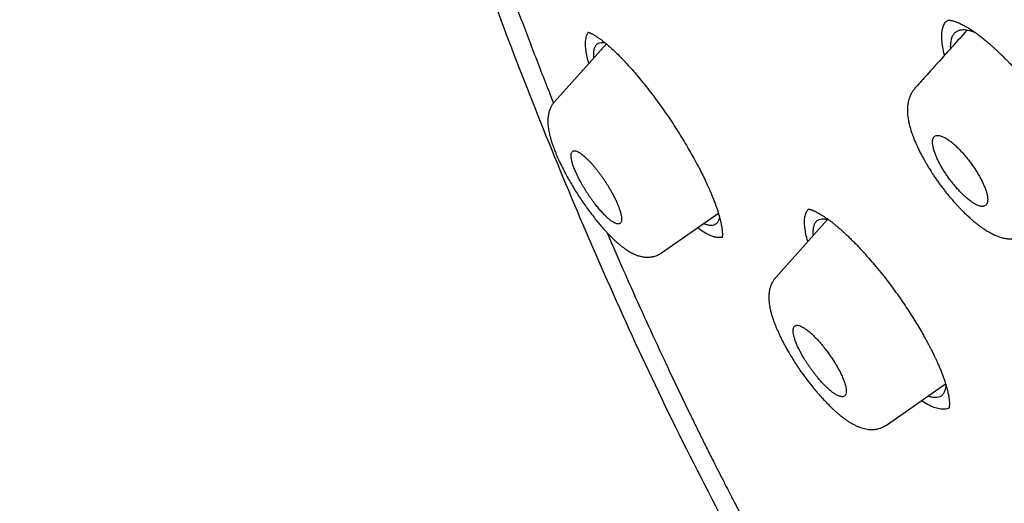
# Model space of a CAD drawing. Header units: millimetres. Extents: x 8 to 601, y 12 to 948.
# Tile 11 of 125: x 462 to 482, y 360 to 370. Entities that reach past the tile are written whole.
import ezdxf

# ---------------------------------------------------------------- set-up
doc = ezdxf.new("R2010")
doc.units = ezdxf.units.MM

msp = doc.modelspace()

# ---------------------------------------------------------------- linework, layer by layer
at = {"color": 7, "linetype": 'Continuous', "lineweight": 30}
for p, q in [((473.97, 369.403), (472.878, 368.184)), ((472.877, 368.183), (472.878, 368.184)), ((475.126, 365), (476.325, 365.84)), ((478.625, 365.703), (477.534, 364.485)), ((475.125, 365.002), (475.124, 365.002)), ((479.863, 361.375), (481.108, 362.246)), ((480.618, 361.875), (480.598, 361.889))]:
    msp.add_line(p, q, dxfattribs=at)
for points, knots in [([(546.31, 319.917), (546.414, 320.603), (546.621, 321.969), (546.63, 324.249), (546.489, 326.623), (546.21, 329.082), (545.791, 331.861), (545.206, 334.973), (544.448, 338.418), (543.505, 342.325), (542.383, 346.691), (541.162, 351.491), (539.875, 356.343), (538.436, 361.307), (537.042, 365.565), (535.764, 369.067), (534.688, 371.764), (533.463, 374.538), (532.048, 377.395), (530.493, 380.167), (528.807, 382.82), (527.026, 385.31), (525.063, 387.733), (522.988, 390.04), (520.858, 392.223), (518.345, 394.629), (515.447, 397.208), (512.175, 399.906), (508.912, 402.43), (505.667, 404.796), (502.447, 406.995), (499.265, 409.024), (496.13, 410.904), (493.032, 412.693), (489.945, 414.469), (486.867, 416.174), (483.815, 417.75), (480.813, 419.147), (477.885, 420.345), (475.044, 421.346), (472.303, 422.114), (469.989, 422.546), (468.089, 422.689), (466.567, 422.614), (465.194, 422.297), (464.031, 421.679), (463.132, 420.734), (462.45, 419.448), (461.999, 417.891), (461.884, 416.638), (461.829, 416.041)], [0, 0, 0, 0, 0.019898, 0.0396, 0.059164, 0.078622, 0.098012, 0.12334, 0.148581, 0.17373, 0.20787, 0.241963, 0.276211, 0.310624, 0.345209, 0.362608, 0.380134, 0.39781, 0.415671, 0.433755, 0.448995, 0.464411, 0.479836, 0.49507, 0.51012, 0.525029, 0.547188, 0.569187, 0.591087, 0.612948, 0.634795, 0.656565, 0.678193, 0.699626, 0.721058, 0.742686, 0.764457, 0.7863, 0.808166, 0.830063, 0.852062, 0.874222, 0.88913, 0.904182, 0.919413, 0.934843, 0.95025, 0.965501, 0.983579, 1, 1, 1, 1]), ([(544.101, 319.878), (544.186, 320.426), (544.357, 321.522), (544.405, 323.329), (544.343, 325.217), (544.175, 327.181), (543.925, 329.2), (543.545, 331.658), (542.994, 334.581), (542.241, 337.983), (541.364, 341.596), (540.38, 345.404), (539.346, 349.383), (538.284, 353.383), (537.143, 357.436), (535.878, 361.565), (534.681, 365.084), (533.614, 367.955), (532.744, 370.143), (531.787, 372.367), (530.725, 374.631), (529.537, 376.933), (528.317, 379.071), (527.089, 381.024), (525.891, 382.779), (524.595, 384.513), (523.059, 386.396), (521.273, 388.395), (519.254, 390.481), (517.052, 392.606), (514.679, 394.755), (512.145, 396.911), (509.6, 398.956), (507.056, 400.902), (504.307, 402.905), (501.364, 404.924), (498.239, 406.927), (495.143, 408.789), (492.07, 410.567), (489.007, 412.327), (485.964, 414.006), (482.962, 415.547), (480.214, 416.816), (477.723, 417.839), (475.479, 418.657), (473.301, 419.335), (471.201, 419.853), (469.312, 420.167), (467.644, 420.277), (466.197, 420.191), (465.011, 419.908), (464.08, 419.45), (463.376, 418.869), (462.806, 418.135), (462.314, 417.174), (461.937, 415.959), (461.7, 414.479), (461.609, 412.881), (461.637, 411.193), (461.761, 409.436), (462.028, 407.026), (462.513, 403.918), (463.277, 400.079), (464.173, 396.167), (465.154, 392.214), (466.166, 388.247), (467.144, 384.488), (468.132, 380.902), (469.144, 377.483), (470.265, 374.006), (471.363, 370.901), (472.399, 368.189), (473.336, 365.891), (474.36, 363.556), (475.474, 361.184), (476.317, 359.572), (476.739, 358.765)], [0, 0, 0, 0, 0.011709, 0.0234, 0.035079, 0.046745, 0.058401, 0.070053, 0.08835, 0.106637, 0.124908, 0.145647, 0.166375, 0.187119, 0.207887, 0.228673, 0.249479, 0.259892, 0.270315, 0.28075, 0.291198, 0.301658, 0.31213, 0.319994, 0.327864, 0.335737, 0.343609, 0.354092, 0.364563, 0.37502, 0.38755, 0.400066, 0.41258, 0.425091, 0.437599, 0.45323, 0.468841, 0.484431, 0.499999, 0.515569, 0.531166, 0.546782, 0.562408, 0.574915, 0.587424, 0.599934, 0.612454, 0.624987, 0.635443, 0.645912, 0.656393, 0.664263, 0.672136, 0.680006, 0.687871, 0.698343, 0.708803, 0.71925, 0.729685, 0.740108, 0.750521, 0.771326, 0.792113, 0.81288, 0.833624, 0.854353, 0.875091, 0.892532, 0.909986, 0.927451, 0.944927, 0.955919, 0.966921, 0.977933, 0.988958, 1, 1, 1, 1]), ([(470.234, 375.465), (470.239, 375.448), (470.253, 375.406), (470.276, 375.335), (470.304, 375.249), (470.334, 375.156), (470.39, 374.987), (470.471, 374.739), (470.576, 374.424), (470.681, 374.112), (470.785, 373.805), (470.889, 373.499), (471.007, 373.155), (471.138, 372.777), (471.283, 372.366), (471.426, 371.961), (471.57, 371.559), (471.777, 370.99), (472.048, 370.254), (472.392, 369.346), (472.661, 368.647), (472.82, 368.249), (472.857, 368.157)], [0, 0, 0, 0, 0.006875, 0.017643, 0.029649, 0.042873, 0.056593, 0.100653, 0.146143, 0.187966, 0.23085, 0.273403, 0.315117, 0.373251, 0.429672, 0.484767, 0.539782, 0.594813, 0.717639, 0.840403, 0.963129, 1, 1, 1, 1]), ([(481.086, 369.164), (481.085, 369.168), (481.067, 369.23), (481.047, 369.337), (481.027, 369.482), (481.026, 369.609), (481.04, 369.719), (481.072, 369.808), (481.111, 369.871), (481.145, 369.895), (481.158, 369.903)], [0, 0, 0, 0, 0.011482, 0.1613947, 0.3114152, 0.4614904, 0.6115285, 0.7614481, 0.9112272, 1, 1, 1, 1]), ([(481.151, 369.903), (481.151, 369.903), (481.151, 369.902), (481.152, 369.903), (481.154, 369.903), (481.16, 369.904), (481.168, 369.904), (481.179, 369.904), (481.191, 369.903), (481.202, 369.902), (481.212, 369.901), (481.223, 369.899), (481.238, 369.896), (481.261, 369.891), (481.29, 369.882), (481.322, 369.871), (481.35, 369.861), (481.376, 369.85), (481.402, 369.838), (481.437, 369.822), (481.479, 369.801), (481.53, 369.773), (481.591, 369.737), (481.662, 369.692), (481.714, 369.656), (481.741, 369.636)], [0, 0, 0, 0, 0.001511, 0.026964, 0.060154, 0.09799, 0.143686, 0.189583, 0.229619, 0.261819, 0.286178, 0.309034, 0.334643, 0.384688, 0.440563, 0.492223, 0.538544, 0.566024, 0.602033, 0.646613, 0.699811, 0.761682, 0.832287, 0.911698, 1, 1, 1, 1]), ([(473.599, 368.989), (473.587, 369.037), (473.56, 369.138), (473.535, 369.286), (473.525, 369.432), (473.543, 369.553), (473.568, 369.624), (473.594, 369.642), (473.598, 369.644)], [0, 0, 0, 0, 0.147229, 0.310522, 0.528513, 0.746733, 0.965053, 1, 1, 1, 1]), ([(473.57, 369.651), (473.57, 369.651), (473.569, 369.651), (473.571, 369.651), (473.575, 369.65), (473.583, 369.649), (473.592, 369.646), (473.602, 369.643), (473.611, 369.64), (473.621, 369.636), (473.635, 369.63), (473.654, 369.621), (473.68, 369.608), (473.709, 369.592), (473.739, 369.574), (473.764, 369.558), (473.788, 369.542), (473.811, 369.526), (473.84, 369.506), (473.876, 369.479), (473.92, 369.445), (473.972, 369.402), (474.011, 369.368), (474.031, 369.35)], [0, 0, 0, 0, 0.000256, 0.042852, 0.084463, 0.130906, 0.179941, 0.221553, 0.254503, 0.281034, 0.311549, 0.363149, 0.425079, 0.487696, 0.544793, 0.596309, 0.629664, 0.666691, 0.713522, 0.770206, 0.836802, 0.913373, 1, 1, 1, 1]), ([(481.562, 369.694), (481.546, 369.677), (481.434, 369.552), (481.23, 369.324), (480.955, 369.017), (480.7, 368.733), (480.538, 368.551), (480.463, 368.468)], [0, 0, 0, 0, 0.0439957, 0.3069666, 0.5577426, 0.7963287, 1, 1, 1, 1]), ([(481.218, 369.311), (481.218, 369.314), (481.213, 369.358), (481.219, 369.427), (481.234, 369.517), (481.264, 369.59), (481.308, 369.646), (481.365, 369.684), (481.435, 369.704), (481.516, 369.706), (481.609, 369.688), (481.682, 369.666), (481.726, 369.645), (481.733, 369.642)], [0, 0, 0, 0, 0.010447, 0.117697, 0.225114, 0.332722, 0.440569, 0.548757, 0.65701, 0.764863, 0.872457, 0.979872, 1, 1, 1, 1]), ([(481.742, 369.636), (481.77, 369.615), (481.823, 369.577), (481.901, 369.515), (481.973, 369.456), (482.038, 369.401), (482.095, 369.351), (482.144, 369.306), (482.185, 369.267), (482.22, 369.234), (482.247, 369.208), (482.267, 369.19), (482.284, 369.173), (482.307, 369.15), (482.339, 369.118), (482.381, 369.076), (482.431, 369.025), (482.489, 368.963), (482.556, 368.891), (482.632, 368.808), (482.716, 368.712), (482.805, 368.607), (482.904, 368.486), (483.009, 368.354), (483.116, 368.214), (483.213, 368.079), (483.303, 367.952), (483.384, 367.831), (483.461, 367.713), (483.534, 367.597), (483.601, 367.485), (483.658, 367.388), (483.705, 367.304), (483.741, 367.238), (483.772, 367.181), (483.803, 367.122), (483.841, 367.049), (483.883, 366.963), (483.929, 366.868), (483.972, 366.771), (484.01, 366.68), (484.045, 366.593), (484.075, 366.511), (484.101, 366.435), (484.122, 366.368), (484.138, 366.31), (484.151, 366.26), (484.161, 366.219), (484.169, 366.184), (484.176, 366.151), (484.182, 366.116), (484.188, 366.077), (484.193, 366.039), (484.197, 366.003), (484.199, 365.965), (484.2, 365.926), (484.199, 365.891), (484.198, 365.864), (484.195, 365.844), (484.192, 365.826), (484.189, 365.808), (484.185, 365.794), (484.182, 365.786), (484.18, 365.78), (484.178, 365.777), (484.177, 365.774), (484.176, 365.772), (484.175, 365.771), (484.175, 365.771), (484.175, 365.771)], [0, 0, 0, 0, 0.023204, 0.044304, 0.063298, 0.080182, 0.09495, 0.107596, 0.118115, 0.126502, 0.134364, 0.138431, 0.141269, 0.147288, 0.155422, 0.165672, 0.178038, 0.19252, 0.209117, 0.227829, 0.248657, 0.271566, 0.294672, 0.324096, 0.351934, 0.378162, 0.40279, 0.425825, 0.447264, 0.470884, 0.492203, 0.511041, 0.527222, 0.540747, 0.549365, 0.560937, 0.575486, 0.592998, 0.613426, 0.634242, 0.653818, 0.672166, 0.69165, 0.709563, 0.725911, 0.740588, 0.75344, 0.764469, 0.774265, 0.782658, 0.793246, 0.805848, 0.818585, 0.830942, 0.842918, 0.860881, 0.876682, 0.889988, 0.899414, 0.911452, 0.925683, 0.938267, 0.948305, 0.954816, 0.961265, 0.967716, 0.976178, 0.98761, 1, 1, 1, 1]), ([(473.706, 369.109), (473.706, 369.113), (473.7, 369.154), (473.702, 369.219), (473.712, 369.3), (473.735, 369.362), (473.771, 369.407), (473.819, 369.432), (473.876, 369.439), (473.922, 369.429), (473.944, 369.424)], [0, 0, 0, 0, 0.015541, 0.157461, 0.299627, 0.442026, 0.584667, 0.727619, 0.870486, 1, 1, 1, 1]), ([(474.031, 369.35), (474.065, 369.319), (474.133, 369.258), (474.239, 369.154), (474.346, 369.042), (474.454, 368.924), (474.563, 368.801), (474.678, 368.664), (474.799, 368.514), (474.926, 368.351), (475.049, 368.184), (475.17, 368.016), (475.287, 367.846), (475.398, 367.678), (475.504, 367.511), (475.604, 367.348), (475.697, 367.191), (475.788, 367.031), (475.875, 366.87), (475.958, 366.712), (476.029, 366.569), (476.09, 366.44), (476.141, 366.327), (476.184, 366.226), (476.222, 366.133), (476.254, 366.051), (476.281, 365.975), (476.306, 365.901), (476.331, 365.823), (476.354, 365.741), (476.371, 365.672), (476.384, 365.614), (476.392, 365.569), (476.399, 365.526), (476.404, 365.488), (476.407, 365.46), (476.408, 365.439), (476.409, 365.425), (476.409, 365.411), (476.41, 365.395), (476.41, 365.376), (476.409, 365.357), (476.407, 365.342), (476.405, 365.331), (476.404, 365.324), (476.403, 365.32), (476.402, 365.316), (476.402, 365.316), (476.402, 365.315)], [0, 0, 0, 0, 0.032998, 0.065469, 0.09743, 0.128891, 0.159856, 0.190332, 0.226261, 0.261504, 0.29608, 0.330013, 0.363308, 0.395841, 0.427615, 0.458644, 0.488555, 0.516915, 0.550178, 0.581017, 0.609436, 0.635443, 0.659048, 0.680262, 0.700106, 0.720263, 0.736634, 0.754358, 0.774629, 0.797356, 0.821981, 0.83655, 0.851672, 0.867329, 0.88178, 0.893815, 0.901583, 0.90787, 0.913785, 0.921966, 0.932515, 0.945663, 0.957323, 0.966951, 0.97481, 0.982825, 0.991406, 1, 1, 1, 1]), ([(480.463, 368.468), (480.447, 368.448), (480.417, 368.413), (480.385, 368.358), (480.362, 368.311), (480.347, 368.271), (480.336, 368.237), (480.327, 368.204), (480.32, 368.173), (480.315, 368.145), (480.311, 368.118), (480.308, 368.091), (480.306, 368.059), (480.305, 368.019), (480.305, 367.966), (480.309, 367.906), (480.317, 367.845), (480.325, 367.794), (480.334, 367.749), (480.347, 367.692), (480.366, 367.622), (480.39, 367.546), (480.414, 367.48), (480.437, 367.419), (480.465, 367.349), (480.498, 367.273), (480.536, 367.192), (480.576, 367.111), (480.619, 367.03), (480.659, 366.956), (480.694, 366.895), (480.723, 366.846), (480.747, 366.807), (480.77, 366.769), (480.797, 366.725), (480.833, 366.669), (480.876, 366.604), (480.925, 366.534), (480.976, 366.462), (481.028, 366.391), (481.082, 366.321), (481.137, 366.252), (481.191, 366.186), (481.238, 366.131), (481.276, 366.087), (481.305, 366.054), (481.33, 366.027), (481.353, 366.001), (481.383, 365.969), (481.425, 365.925), (481.48, 365.869), (481.542, 365.809), (481.602, 365.752), (481.657, 365.704), (481.703, 365.665), (481.744, 365.631), (481.785, 365.599), (481.829, 365.565), (481.877, 365.531), (481.923, 365.5), (481.966, 365.473), (482.009, 365.447), (482.056, 365.42), (482.102, 365.397), (482.145, 365.377), (482.189, 365.358), (482.233, 365.342), (482.28, 365.326), (482.325, 365.315), (482.367, 365.306), (482.412, 365.299), (482.452, 365.295), (482.486, 365.294), (482.511, 365.294), (482.531, 365.294), (482.549, 365.295), (482.567, 365.297), (482.592, 365.3), (482.625, 365.306), (482.668, 365.316), (482.719, 365.333), (482.776, 365.359), (482.813, 365.383), (482.833, 365.396)], [0, 0, 0, 0, 0.0185352, 0.0341576, 0.0468299, 0.0566425, 0.0656397, 0.0746926, 0.0824967, 0.0900475, 0.0970453, 0.1036196, 0.1120439, 0.1231576, 0.1361939, 0.154639, 0.1701739, 0.1828794, 0.1937603, 0.2045307, 0.2254528, 0.2460685, 0.259016, 0.2727291, 0.2890794, 0.308121, 0.3249689, 0.3434761, 0.3621918, 0.3782008, 0.3916423, 0.4022037, 0.4098864, 0.4169903, 0.4267039, 0.4388163, 0.4534584, 0.4693519, 0.4851984, 0.5012986, 0.5173767, 0.5334437, 0.5494901, 0.5640617, 0.5738364, 0.5821375, 0.5889639, 0.5947323, 0.602042, 0.6142348, 0.6296875, 0.6480419, 0.665369, 0.6806344, 0.6935706, 0.7044621, 0.7154386, 0.7279382, 0.7421725, 0.755672, 0.7673677, 0.7789689, 0.7932222, 0.8079142, 0.819236, 0.8300264, 0.8436544, 0.8566489, 0.8695776, 0.8809931, 0.8912499, 0.9036946, 0.9107181, 0.9169633, 0.9221852, 0.9263734, 0.9302935, 0.9358946, 0.9439281, 0.9543867, 0.9672504, 0.9824788, 1, 1, 1, 1]), ([(472.877, 368.183), (472.861, 368.164), (472.832, 368.129), (472.801, 368.074), (472.774, 368.012), (472.753, 367.942), (472.739, 367.862), (472.735, 367.784), (472.737, 367.715), (472.743, 367.651), (472.752, 367.594), (472.762, 367.539), (472.774, 367.483), (472.79, 367.424), (472.809, 367.357), (472.832, 367.287), (472.856, 367.221), (472.877, 367.166), (472.893, 367.124), (472.907, 367.091), (472.921, 367.059), (472.938, 367.018), (472.962, 366.964), (472.994, 366.897), (473.034, 366.814), (473.084, 366.714), (473.145, 366.601), (473.213, 366.481), (473.284, 366.361), (473.358, 366.242), (473.435, 366.125), (473.513, 366.011), (473.593, 365.899), (473.674, 365.792), (473.756, 365.688), (473.836, 365.591), (473.907, 365.509), (473.966, 365.445), (474.012, 365.395), (474.054, 365.353), (474.089, 365.317), (474.12, 365.288), (474.146, 365.263), (474.173, 365.239), (474.204, 365.211), (474.244, 365.177), (474.29, 365.14), (474.338, 365.104), (474.385, 365.071), (474.429, 365.042), (474.473, 365.016), (474.515, 364.993), (474.556, 364.974), (474.597, 364.956), (474.638, 364.942), (474.682, 364.929), (474.728, 364.919), (474.769, 364.913), (474.802, 364.911), (474.832, 364.91), (474.865, 364.911), (474.898, 364.914), (474.933, 364.919), (474.971, 364.927), (475.018, 364.942), (475.072, 364.966), (475.107, 364.988), (475.126, 365.001)], [0, 0, 0, 0, 0.017908, 0.032838, 0.044751, 0.066994, 0.088986, 0.110105, 0.131353, 0.146894, 0.162949, 0.177843, 0.192037, 0.207502, 0.224401, 0.242701, 0.25969, 0.271934, 0.281392, 0.288208, 0.295171, 0.30343, 0.316205, 0.331203, 0.348427, 0.370706, 0.395581, 0.420915, 0.446296, 0.471613, 0.496794, 0.521904, 0.546989, 0.572088, 0.597233, 0.62245, 0.646561, 0.662826, 0.677516, 0.69061, 0.70207, 0.711898, 0.7201, 0.727464, 0.737301, 0.749998, 0.765585, 0.781953, 0.797291, 0.8116, 0.825446, 0.839564, 0.854279, 0.864851, 0.876127, 0.888203, 0.901042, 0.912291, 0.920842, 0.927147, 0.934673, 0.944106, 0.950869, 0.95975, 0.970952, 0.984408, 1, 1, 1, 1]), ([(481.592, 366.125), (481.615, 366.107), (481.663, 366.071), (481.729, 366.03), (481.784, 366.003), (481.83, 365.987), (481.868, 365.98), (481.901, 365.981), (481.931, 365.988), (481.955, 366.004), (481.974, 366.027), (481.987, 366.057), (481.995, 366.098), (481.995, 366.149), (481.986, 366.214), (481.968, 366.286), (481.941, 366.366), (481.904, 366.453), (481.863, 366.539), (481.82, 366.619), (481.783, 366.681), (481.752, 366.73), (481.728, 366.768), (481.703, 366.806), (481.668, 366.857), (481.619, 366.925), (481.554, 367.008), (481.488, 367.086), (481.424, 367.156), (481.374, 367.207), (481.332, 367.247), (481.3, 367.276), (481.268, 367.304), (481.222, 367.342), (481.165, 367.385), (481.098, 367.426), (481.043, 367.454), (480.997, 367.469), (480.96, 367.477), (480.926, 367.477), (480.897, 367.469), (480.873, 367.454), (480.854, 367.43), (480.841, 367.4), (480.834, 367.36), (480.834, 367.309), (480.843, 367.245), (480.861, 367.173), (480.887, 367.093), (480.923, 367.006), (480.964, 366.92), (481.007, 366.84), (481.043, 366.778), (481.074, 366.728), (481.098, 366.69), (481.124, 366.652), (481.159, 366.601), (481.207, 366.534), (481.271, 366.451), (481.336, 366.374), (481.4, 366.303), (481.462, 366.24), (481.527, 366.179), (481.57, 366.143), (481.592, 366.125)], [0, 0, 0, 0, 0.020815, 0.04163, 0.062446, 0.077949, 0.093531, 0.109192, 0.124933, 0.141705, 0.158146, 0.174258, 0.190043, 0.210576, 0.230536, 0.249926, 0.270248, 0.290764, 0.311478, 0.327154, 0.342948, 0.350893, 0.358868, 0.366874, 0.374912, 0.392143, 0.410808, 0.43091, 0.446935, 0.46377, 0.472494, 0.481422, 0.490552, 0.499886, 0.520713, 0.541542, 0.562374, 0.577895, 0.593485, 0.609146, 0.624879, 0.641674, 0.65813, 0.674249, 0.690033, 0.710553, 0.730485, 0.749836, 0.770013, 0.790439, 0.811121, 0.826809, 0.842648, 0.850626, 0.858644, 0.8667, 0.874796, 0.891689, 0.910168, 0.930235, 0.946333, 0.963326, 0.981215, 1, 1, 1, 1]), ([(473.943, 365.787), (473.965, 365.767), (474.007, 365.727), (474.066, 365.68), (474.114, 365.647), (474.154, 365.626), (474.187, 365.615), (474.216, 365.61), (474.241, 365.614), (474.261, 365.625), (474.276, 365.644), (474.286, 365.671), (474.29, 365.708), (474.287, 365.757), (474.276, 365.819), (474.258, 365.883), (474.236, 365.948), (474.211, 366.013), (474.181, 366.081), (474.147, 366.152), (474.109, 366.227), (474.072, 366.294), (474.037, 366.354), (474.006, 366.406), (473.975, 366.457), (473.943, 366.506), (473.911, 366.554), (473.878, 366.602), (473.843, 366.65), (473.807, 366.698), (473.771, 366.745), (473.734, 366.792), (473.696, 366.838), (473.655, 366.885), (473.612, 366.932), (473.561, 366.984), (473.505, 367.036), (473.446, 367.084), (473.398, 367.117), (473.358, 367.138), (473.326, 367.15), (473.297, 367.154), (473.273, 367.151), (473.252, 367.14), (473.237, 367.121), (473.228, 367.094), (473.224, 367.058), (473.226, 367.009), (473.238, 366.947), (473.257, 366.877), (473.285, 366.797), (473.321, 366.709), (473.361, 366.622), (473.403, 366.54), (473.44, 366.472), (473.474, 366.411), (473.505, 366.359), (473.537, 366.308), (473.568, 366.259), (473.6, 366.211), (473.633, 366.163), (473.668, 366.114), (473.703, 366.066), (473.748, 366.008), (473.804, 365.939), (473.872, 365.86), (473.919, 365.812), (473.943, 365.787)], [0, 0, 0, 0, 0.020808, 0.041618, 0.062432, 0.077987, 0.093582, 0.109217, 0.124894, 0.141795, 0.158321, 0.174476, 0.190266, 0.210751, 0.230607, 0.249848, 0.265067, 0.280388, 0.295819, 0.311366, 0.327038, 0.34284, 0.353454, 0.364132, 0.374874, 0.384668, 0.394709, 0.405, 0.41554, 0.426332, 0.437376, 0.44821, 0.459878, 0.47238, 0.485717, 0.499888, 0.520709, 0.541535, 0.562367, 0.577919, 0.593517, 0.609161, 0.624853, 0.641734, 0.658245, 0.67439, 0.690174, 0.710661, 0.730528, 0.749791, 0.769951, 0.790353, 0.811015, 0.826698, 0.842544, 0.853205, 0.863943, 0.874761, 0.884524, 0.894551, 0.904842, 0.915399, 0.926222, 0.937313, 0.95567, 0.976565, 1, 1, 1, 1]), ([(478.21, 365.24), (478.206, 365.255), (478.184, 365.326), (478.161, 365.437), (478.141, 365.573), (478.138, 365.69), (478.15, 365.788), (478.177, 365.868), (478.208, 365.903), (478.223, 365.921)], [0, 0, 0, 0, 0.043336, 0.202458, 0.361741, 0.521169, 0.68073, 0.840464, 1, 1, 1, 1]), ([(478.214, 365.923), (478.214, 365.923), (478.214, 365.923), (478.218, 365.923), (478.225, 365.922), (478.236, 365.921), (478.248, 365.918), (478.26, 365.915), (478.273, 365.912), (478.286, 365.908), (478.299, 365.903), (478.314, 365.897), (478.332, 365.89), (478.356, 365.88), (478.389, 365.864), (478.427, 365.844), (478.47, 365.82), (478.516, 365.791), (478.569, 365.757), (478.608, 365.729), (478.629, 365.714)], [0, 0, 0, 0, 0.039829, 0.105424, 0.167763, 0.220692, 0.269863, 0.307458, 0.345342, 0.3822, 0.417148, 0.450174, 0.485974, 0.535484, 0.59925, 0.677404, 0.745562, 0.821984, 0.906761, 1, 1, 1, 1]), ([(476.346, 365.768), (476.344, 365.751), (476.339, 365.707), (476.317, 365.655), (476.281, 365.609), (476.232, 365.583), (476.172, 365.575), (476.099, 365.587), (476.046, 365.603), (476.013, 365.62), (476.012, 365.621)], [0, 0, 0, 0, 0.089445, 0.239862, 0.390136, 0.540286, 0.69036, 0.840475, 0.990749, 1, 1, 1, 1]), ([(478.325, 365.368), (478.325, 365.369), (478.32, 365.409), (478.322, 365.473), (478.332, 365.558), (478.356, 365.626), (478.393, 365.676), (478.443, 365.709), (478.506, 365.722), (478.576, 365.719), (478.629, 365.703), (478.654, 365.695)], [0, 0, 0, 0, 0.0034828, 0.1299026, 0.2565218, 0.3833437, 0.5103934, 0.6377503, 0.7651707, 0.8921869, 1, 1, 1, 1]), ([(478.63, 365.713), (478.652, 365.697), (478.693, 365.667), (478.753, 365.619), (478.804, 365.577), (478.847, 365.541), (478.88, 365.512), (478.906, 365.489), (478.928, 365.469), (478.957, 365.443), (479, 365.403), (479.058, 365.348), (479.126, 365.282), (479.204, 365.203), (479.291, 365.112), (479.389, 365.006), (479.495, 364.887), (479.615, 364.748), (479.742, 364.593), (479.872, 364.427), (479.997, 364.261), (480.116, 364.096), (480.228, 363.935), (480.333, 363.777), (480.43, 363.624), (480.521, 363.476), (480.604, 363.336), (480.668, 363.222), (480.717, 363.132), (480.753, 363.066), (480.784, 363.006), (480.811, 362.953), (480.835, 362.906), (480.856, 362.863), (480.879, 362.817), (480.904, 362.763), (480.933, 362.7), (480.965, 362.627), (480.998, 362.549), (481.03, 362.47), (481.059, 362.392), (481.085, 362.318), (481.108, 362.246), (481.132, 362.164), (481.154, 362.076), (481.172, 361.989), (481.183, 361.917), (481.188, 361.86), (481.189, 361.82), (481.188, 361.793), (481.187, 361.773), (481.185, 361.755), (481.182, 361.741), (481.18, 361.732), (481.178, 361.727), (481.177, 361.725), (481.178, 361.725), (481.178, 361.725)], [0, 0, 0, 0, 0.020696, 0.038591, 0.053695, 0.066098, 0.075671, 0.082413, 0.087725, 0.093612, 0.106897, 0.122459, 0.140492, 0.160849, 0.183533, 0.20855, 0.23591, 0.265062, 0.299499, 0.333092, 0.365742, 0.397371, 0.428006, 0.457663, 0.48635, 0.514068, 0.54082, 0.565623, 0.579608, 0.592426, 0.604077, 0.614563, 0.623885, 0.632044, 0.640832, 0.651829, 0.665035, 0.680436, 0.69791, 0.715917, 0.733939, 0.751978, 0.770035, 0.788108, 0.816845, 0.843858, 0.86883, 0.891402, 0.911254, 0.923277, 0.93538, 0.94825, 0.963273, 0.975504, 0.98763, 0.999673, 1, 1, 1, 1]), ([(473.984, 365.425), (474.023, 365.335), (474.174, 364.98), (474.449, 364.358), (474.808, 363.558), (475.117, 362.89), (475.367, 362.358), (475.555, 361.964), (475.702, 361.659), (475.808, 361.443), (475.871, 361.313), (475.935, 361.184), (475.998, 361.056), (476.062, 360.927), (476.129, 360.794), (476.204, 360.643), (476.292, 360.47), (476.392, 360.272), (476.502, 360.057), (476.622, 359.824), (476.752, 359.574), (476.889, 359.312), (477.034, 359.039), (477.186, 358.755), (477.348, 358.454), (477.518, 358.143), (477.636, 357.931), (477.694, 357.825)], [0, 0, 0, 0, 0.036784, 0.1437239, 0.2506544, 0.3575617, 0.4101902, 0.4622012, 0.5134599, 0.5305521, 0.5475598, 0.5644831, 0.5813222, 0.5980773, 0.6150823, 0.6335773, 0.6571886, 0.6829941, 0.7109992, 0.7412099, 0.7736338, 0.8082796, 0.8429901, 0.8796953, 0.9184073, 0.9591401, 1, 1, 1, 1]), ([(476.407, 365.342), (476.396, 365.336), (476.364, 365.321), (476.294, 365.323), (476.198, 365.346), (476.084, 365.398), (475.979, 365.46), (475.908, 365.514), (475.885, 365.532)], [0, 0, 0, 0, 0.100249, 0.291657, 0.488595, 0.691152, 0.899373, 1, 1, 1, 1]), ([(477.533, 364.485), (477.519, 364.467), (477.493, 364.435), (477.463, 364.386), (477.443, 364.345), (477.429, 364.311), (477.418, 364.28), (477.408, 364.244), (477.399, 364.203), (477.392, 364.154), (477.388, 364.101), (477.387, 364.048), (477.389, 363.99), (477.395, 363.932), (477.405, 363.866), (477.42, 363.797), (477.439, 363.721), (477.464, 363.639), (477.491, 363.559), (477.519, 363.487), (477.545, 363.422), (477.574, 363.356), (477.603, 363.291), (477.631, 363.232), (477.656, 363.182), (477.677, 363.142), (477.695, 363.106), (477.719, 363.061), (477.754, 362.998), (477.802, 362.913), (477.861, 362.812), (477.93, 362.702), (478.005, 362.589), (478.094, 362.459), (478.201, 362.314), (478.31, 362.176), (478.404, 362.063), (478.479, 361.977), (478.541, 361.91), (478.59, 361.859), (478.626, 361.821), (478.659, 361.788), (478.693, 361.755), (478.733, 361.716), (478.781, 361.673), (478.833, 361.627), (478.89, 361.579), (478.95, 361.532), (479.013, 361.486), (479.077, 361.443), (479.144, 361.403), (479.208, 361.369), (479.267, 361.342), (479.32, 361.322), (479.371, 361.306), (479.427, 361.292), (479.477, 361.284), (479.517, 361.281), (479.546, 361.28), (479.573, 361.28), (479.6, 361.282), (479.63, 361.285), (479.665, 361.29), (479.708, 361.301), (479.757, 361.317), (479.811, 361.341), (479.845, 361.363), (479.863, 361.375)], [0, 0, 0, 0, 0.016473, 0.030208, 0.041169, 0.049449, 0.057501, 0.066408, 0.078209, 0.091257, 0.105634, 0.121102, 0.134648, 0.152046, 0.16929, 0.187691, 0.207574, 0.228909, 0.251005, 0.266035, 0.281219, 0.296565, 0.311888, 0.325363, 0.336362, 0.345157, 0.35213, 0.360071, 0.375026, 0.393513, 0.415552, 0.440145, 0.4648, 0.489283, 0.525793, 0.562189, 0.586441, 0.608918, 0.628265, 0.640713, 0.651387, 0.660283, 0.66967, 0.681454, 0.695636, 0.711804, 0.727556, 0.747302, 0.766168, 0.785269, 0.806125, 0.827337, 0.843781, 0.857263, 0.872895, 0.889421, 0.905302, 0.913013, 0.920236, 0.926821, 0.933425, 0.939827, 0.948139, 0.958349, 0.970433, 0.984342, 1, 1, 1, 1]), ([(478.649, 362.13), (478.671, 362.111), (478.716, 362.073), (478.778, 362.029), (478.831, 361.999), (478.873, 361.981), (478.908, 361.971), (478.939, 361.969), (478.966, 361.974), (478.988, 361.987), (479.004, 362.008), (479.015, 362.036), (479.019, 362.071), (479.018, 362.111), (479.012, 362.155), (479.002, 362.203), (478.984, 362.262), (478.958, 362.335), (478.921, 362.423), (478.879, 362.508), (478.835, 362.589), (478.799, 362.651), (478.768, 362.7), (478.745, 362.738), (478.72, 362.776), (478.685, 362.829), (478.636, 362.898), (478.572, 362.984), (478.508, 363.064), (478.446, 363.136), (478.398, 363.188), (478.358, 363.228), (478.328, 363.258), (478.298, 363.287), (478.255, 363.326), (478.201, 363.371), (478.138, 363.416), (478.086, 363.446), (478.044, 363.465), (478.009, 363.474), (477.979, 363.477), (477.952, 363.472), (477.93, 363.459), (477.914, 363.438), (477.903, 363.41), (477.898, 363.372), (477.9, 363.323), (477.912, 363.261), (477.931, 363.191), (477.959, 363.112), (477.996, 363.025), (478.038, 362.94), (478.081, 362.859), (478.12, 362.792), (478.155, 362.734), (478.188, 362.683), (478.222, 362.631), (478.26, 362.576), (478.3, 362.52), (478.343, 362.464), (478.388, 362.408), (478.44, 362.345), (478.501, 362.275), (478.574, 362.199), (478.623, 362.154), (478.649, 362.13)], [0, 0, 0, 0, 0.020806, 0.041619, 0.06244, 0.077989, 0.093584, 0.109226, 0.124917, 0.141936, 0.158551, 0.174765, 0.19058, 0.205998, 0.221024, 0.235659, 0.249909, 0.270406, 0.291021, 0.311763, 0.327416, 0.343153, 0.351056, 0.358982, 0.366931, 0.374904, 0.392573, 0.411498, 0.431685, 0.44766, 0.464348, 0.472964, 0.481758, 0.490732, 0.499885, 0.520704, 0.541533, 0.562372, 0.577933, 0.593536, 0.609181, 0.62487, 0.641882, 0.658491, 0.6747, 0.69051, 0.71097, 0.730737, 0.749818, 0.770171, 0.790695, 0.811403, 0.827067, 0.842846, 0.853434, 0.864077, 0.874775, 0.886625, 0.898803, 0.911309, 0.924146, 0.937314, 0.956106, 0.977001, 1, 1, 1, 1]), ([(481.111, 362.235), (481.111, 362.225), (481.112, 362.181), (481.101, 362.119), (481.077, 362.05), (481.038, 361.999), (480.988, 361.966), (480.925, 361.951), (480.849, 361.955), (480.787, 361.968), (480.747, 361.985), (480.739, 361.988)], [0, 0, 0, 0, 0.0395614, 0.1723919, 0.3051095, 0.4377117, 0.5702356, 0.7027291, 0.8352461, 0.9678905, 1, 1, 1, 1]), ([(481.176, 361.734), (481.175, 361.733), (481.155, 361.717), (481.1, 361.707), (481.008, 361.705), (480.896, 361.733), (480.767, 361.786), (480.668, 361.845), (480.618, 361.875)], [0, 0, 0, 0, 0.0074917, 0.1950237, 0.3880476, 0.5865676, 0.7905478, 1, 1, 1, 1])]:
    msp.add_open_spline(points, degree=3, knots=knots, dxfattribs=at)

doc.saveas('drawing.dxf')
